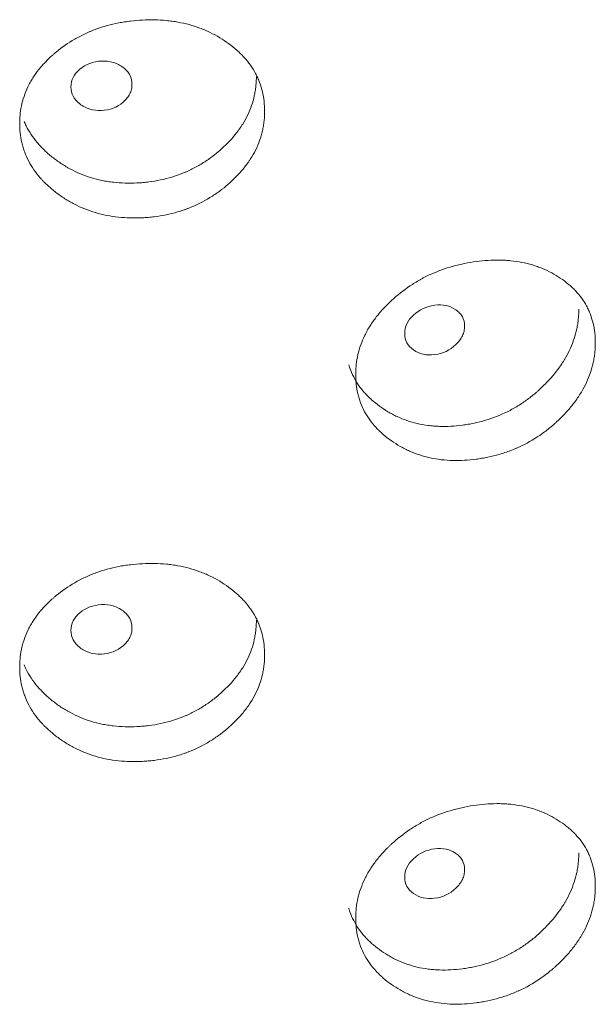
# Model space of a CAD drawing. Header units: millimetres. Extents: x 4 to 1188, y 1 to 840.
# Tile 180 of 203: x 1099.21 to 1101.93, y 302.36 to 307.01. Entities that reach past the tile are written whole.
import ezdxf

# ---------------------------------------------------------------- set-up
doc = ezdxf.new("R2010")
doc.units = ezdxf.units.MM
doc.layers.add('1', color=7, linetype='Continuous')

msp = doc.modelspace()

# ---------------------------------------------------------------- linework, layer by layer
at = {"layer": '1', "color": 154, "linetype": 'Continuous', "lineweight": 13}
for points, knots in [([(1100.3676, 306.5766), (1100.3676, 306.5746), (1100.3676, 306.5727), (1100.3675, 306.5688), (1100.3674, 306.5629), (1100.3669, 306.5493), (1100.3653, 306.5298), (1100.3632, 306.5141), (1100.3612, 306.5024), (1100.3605, 306.4985), (1100.3589, 306.4907), (1100.3581, 306.4868), (1100.3501, 306.452), (1100.3393, 306.4219), (1100.3174, 306.3778), (1100.3091, 306.3634), (1100.2976, 306.3455), (1100.2952, 306.342), (1100.2904, 306.3349), (1100.283, 306.3244), (1100.2751, 306.3142), (1100.2589, 306.2941), (1100.2474, 306.2811), (1100.2291, 306.2623), (1100.2228, 306.2561), (1100.21, 306.2439), (1100.2034, 306.238), (1100.1899, 306.2262), (1100.183, 306.2205), (1100.1724, 306.2119), (1100.1689, 306.2091), (1100.1617, 306.2036), (1100.1581, 306.2009), (1100.1398, 306.1874), (1100.1248, 306.1772), (1100.0781, 306.1486), (1100.0451, 306.1321), (1100.0055, 306.1166), (1100.001, 306.1149), (1099.9922, 306.1117), (1099.9788, 306.107), (1099.9654, 306.1027), (1099.9383, 306.0948), (1099.9201, 306.0903), (1099.8833, 306.0828), (1099.8647, 306.0798), (1099.8366, 306.0763), (1099.8272, 306.0754), (1099.813, 306.0741), (1099.8082, 306.0738), (1099.7988, 306.0731), (1099.794, 306.0729), (1099.7515, 306.0708), (1099.714, 306.0716), (1099.6585, 306.0775), (1099.64, 306.0802), (1099.6035, 306.0874), (1099.5856, 306.0918), (1099.5335, 306.1071), (1099.4923, 306.1237), (1099.4537, 306.1447), (1099.4385, 306.1534), (1099.4309, 306.158), (1099.4089, 306.172), (1099.3948, 306.1819), (1099.3679, 306.2027), (1099.3549, 306.2136), (1099.3365, 306.2307), (1099.3275, 306.2394), (1099.3189, 306.2485), (1099.3132, 306.2546), (1099.3104, 306.2577), (1099.2859, 306.2857), (1099.2676, 306.312), (1099.2457, 306.3539), (1099.2377, 306.3717), (1099.2311, 306.3902), (1099.2286, 306.3977), (1099.2274, 306.4014), (1099.2241, 306.4127), (1099.2221, 306.4202), (1099.2133, 306.458), (1099.2094, 306.4963), (1099.2105, 306.535), (1099.2114, 306.5505), (1099.2121, 306.5583), (1099.2147, 306.5815), (1099.2174, 306.5968), (1099.2281, 306.6423), (1099.239, 306.6719), (1099.2558, 306.7045), (1099.2577, 306.7081), (1099.2617, 306.7153), (1099.2678, 306.7259), (1099.2744, 306.7363), (1099.2882, 306.7568), (1099.2983, 306.77), (1099.3199, 306.7956), (1099.3314, 306.808), (1099.3499, 306.826), (1099.3562, 306.8319), (1099.366, 306.8407), (1099.3693, 306.8436), (1099.3759, 306.8493), (1099.3793, 306.8521), (1099.4099, 306.8774), (1099.439, 306.8978), (1099.486, 306.925), (1099.5022, 306.9334), (1099.5232, 306.9433), (1099.5275, 306.9452), (1099.536, 306.949), (1099.5402, 306.9508), (1099.5531, 306.9562), (1099.5617, 306.9595), (1099.6053, 306.9755), (1099.6412, 306.9853), (1099.6874, 306.9943), (1099.7013, 306.9967), (1099.7154, 306.9987), (1099.7248, 307), (1099.7296, 307.0006), (1099.7532, 307.0034), (1099.772, 307.0049), (1099.8284, 307.0077), (1099.8659, 307.0072), (1099.9078, 307.0032), (1099.9125, 307.0027), (1099.9217, 307.0016), (1099.9356, 306.9999), (1099.9673, 306.9949), (1100.0114, 306.985), (1100.0536, 306.9715), (1100.0822, 306.9601), (1100.0943, 306.9547), (1100.1023, 306.9511), (1100.1063, 306.9493), (1100.1416, 306.9322), (1100.1705, 306.9146), (1100.2108, 306.8851), (1100.2237, 306.8748), (1100.239, 306.8612), (1100.2421, 306.8584), (1100.248, 306.8528), (1100.2568, 306.8444), (1100.2652, 306.8357), (1100.292, 306.8063), (1100.3102, 306.7809), (1100.3285, 306.7468), (1100.3319, 306.7398), (1100.3384, 306.7257), (1100.3413, 306.7185), (1100.3494, 306.697), (1100.3538, 306.6824), (1100.3643, 306.638), (1100.3676, 306.6077), (1100.3676, 306.5766)], [0, 0, 0, 0, 0.001953, 0.001953, 0.003906, 0.007812, 0.015625, 0.023437, 0.023437, 0.027344, 0.027344, 0.03125, 0.03125, 0.0625, 0.0625, 0.078125, 0.078125, 0.082031, 0.082031, 0.085937, 0.09375, 0.09375, 0.109375, 0.109375, 0.117187, 0.117187, 0.125, 0.125, 0.132812, 0.132812, 0.136719, 0.136719, 0.140625, 0.140625, 0.15625, 0.15625, 0.1875, 0.1875, 0.191406, 0.191406, 0.195312, 0.203125, 0.203125, 0.21875, 0.21875, 0.234375, 0.234375, 0.242187, 0.242187, 0.246094, 0.246094, 0.25, 0.25, 0.28125, 0.28125, 0.296875, 0.296875, 0.3125, 0.3125, 0.34375, 0.351562, 0.351562, 0.359375, 0.359375, 0.375, 0.375, 0.390625, 0.390625, 0.398437, 0.402344, 0.402344, 0.40625, 0.40625, 0.4375, 0.4375, 0.453125, 0.457031, 0.457031, 0.460937, 0.460937, 0.46875, 0.46875, 0.5, 0.507812, 0.507812, 0.515625, 0.515625, 0.53125, 0.53125, 0.5625, 0.5625, 0.566406, 0.566406, 0.570312, 0.578125, 0.578125, 0.59375, 0.59375, 0.609375, 0.609375, 0.617187, 0.617187, 0.621094, 0.621094, 0.625, 0.625, 0.65625, 0.65625, 0.671875, 0.671875, 0.675781, 0.675781, 0.679687, 0.679687, 0.6875, 0.6875, 0.71875, 0.71875, 0.726562, 0.730469, 0.730469, 0.734375, 0.734375, 0.75, 0.75, 0.78125, 0.78125, 0.785156, 0.785156, 0.789062, 0.796875, 0.8125, 0.828125, 0.835937, 0.839844, 0.839844, 0.84375, 0.84375, 0.875, 0.875, 0.890625, 0.890625, 0.894531, 0.894531, 0.898437, 0.90625, 0.90625, 0.9375, 0.9375, 0.945312, 0.945312, 0.953125, 0.953125, 0.96875, 0.96875, 1, 1, 1, 1]), ([(1099.4522, 306.6905), (1099.4521, 306.6745), (1099.4556, 306.6597), (1099.4696, 306.6328), (1099.48, 306.6208), (1099.5085, 306.5989), (1099.5241, 306.5908), (1099.5582, 306.5806), (1099.5764, 306.5785), (1099.6365, 306.5809), (1099.6705, 306.5938), (1099.7128, 306.63), (1099.7234, 306.6431), (1099.734, 306.6642), (1099.7366, 306.6715), (1099.7401, 306.6865), (1099.7409, 306.6942), (1099.7409, 306.7185), (1099.7373, 306.7333), (1099.7268, 306.7533), (1099.7225, 306.7597), (1099.712, 306.7717), (1099.706, 306.7772), (1099.6847, 306.7934), (1099.669, 306.8013), (1099.635, 306.8113), (1099.6168, 306.8133), (1099.5566, 306.8108), (1099.5223, 306.798), (1099.4664, 306.7507), (1099.4524, 306.7226), (1099.4522, 306.6905)], [0, 0, 0, 0, 0.0625, 0.0625, 0.125, 0.125, 0.1875, 0.1875, 0.25, 0.25, 0.375, 0.375, 0.4375, 0.4375, 0.46875, 0.46875, 0.5, 0.5, 0.5625, 0.5625, 0.59375, 0.59375, 0.625, 0.625, 0.6875, 0.6875, 0.75, 0.75, 0.875, 0.875, 1, 1, 1, 1]), ([(1100.3286, 306.74), (1100.3286, 306.7381), (1100.3285, 306.7361), (1100.3285, 306.7323), (1100.3284, 306.7265), (1100.3279, 306.713), (1100.3264, 306.6938), (1100.3243, 306.6783), (1100.3224, 306.6668), (1100.3218, 306.6629), (1100.3203, 306.6552), (1100.3195, 306.6514), (1100.3119, 306.617), (1100.3016, 306.5871), (1100.2807, 306.5434), (1100.2728, 306.5291), (1100.2617, 306.5113), (1100.2595, 306.5078), (1100.2548, 306.5008), (1100.2477, 306.4903), (1100.2402, 306.4801), (1100.2141, 306.4466), (1100.1904, 306.4216), (1100.1578, 306.3921), (1100.1511, 306.3863), (1100.1408, 306.3778), (1100.1373, 306.375), (1100.1303, 306.3694), (1100.1268, 306.3667), (1100.1091, 306.3531), (1100.0797, 306.3326), (1100.0405, 306.3101), (1100.0116, 306.296), (1099.9989, 306.2904), (1099.9904, 306.2867), (1099.9861, 306.2849), (1099.9472, 306.2692), (1099.9117, 306.2586), (1099.8573, 306.2472), (1099.8343, 306.2434), (1099.8111, 306.2407), (1099.8018, 306.2397), (1099.7971, 306.2393), (1099.783, 306.238), (1099.7737, 306.2374), (1099.7271, 306.2351), (1099.6901, 306.2361), (1099.6444, 306.2412), (1099.6352, 306.2424), (1099.6216, 306.2446), (1099.617, 306.2454), (1099.608, 306.247), (1099.5855, 306.2514), (1099.5637, 306.257), (1099.5126, 306.2727), (1099.4763, 306.2879), (1099.4421, 306.3068), (1099.4345, 306.3111), (1099.4308, 306.3133), (1099.4196, 306.32), (1099.4124, 306.3246), (1099.391, 306.3388), (1099.3774, 306.3487), (1099.3512, 306.3696), (1099.3387, 306.3806), (1099.3209, 306.3977), (1099.3151, 306.4036), (1099.3067, 306.4126), (1099.3039, 306.4156), (1099.2984, 306.4217), (1099.2958, 306.4248), (1099.2722, 306.4528), (1099.2547, 306.479), (1099.2371, 306.5139), (1099.2337, 306.5213), (1099.2306, 306.5287)], [0, 0, 0, 0, 0.004383, 0.004383, 0.008765, 0.01753, 0.035061, 0.052591, 0.052591, 0.061356, 0.061356, 0.070121, 0.070121, 0.140243, 0.140243, 0.175303, 0.175303, 0.184068, 0.184068, 0.192834, 0.210364, 0.210364, 0.280485, 0.280485, 0.298016, 0.298016, 0.306781, 0.306781, 0.315546, 0.315546, 0.350607, 0.385667, 0.403198, 0.411963, 0.411963, 0.420728, 0.420728, 0.490849, 0.490849, 0.52591, 0.534675, 0.534675, 0.54344, 0.54344, 0.56097, 0.56097, 0.631092, 0.631092, 0.648622, 0.648622, 0.657387, 0.657387, 0.666152, 0.701213, 0.701213, 0.771334, 0.7801, 0.7801, 0.788865, 0.788865, 0.806395, 0.806395, 0.841456, 0.841456, 0.876516, 0.876516, 0.894047, 0.894047, 0.902812, 0.902812, 0.911577, 0.911577, 0.981698, 0.981698, 1, 1, 1, 1]), ([(1101.9302, 305.483), (1101.9302, 305.481), (1101.9302, 305.4791), (1101.9301, 305.4752), (1101.93, 305.4693), (1101.9295, 305.4556), (1101.928, 305.436), (1101.9259, 305.4202), (1101.924, 305.4083), (1101.9233, 305.4044), (1101.9218, 305.3964), (1101.9209, 305.3925), (1101.9132, 305.3571), (1101.9027, 305.326), (1101.8814, 305.2803), (1101.8734, 305.2651), (1101.8622, 305.2464), (1101.8599, 305.2426), (1101.8552, 305.2352), (1101.848, 305.2241), (1101.8403, 305.2132), (1101.8246, 305.1918), (1101.8134, 305.1779), (1101.7956, 305.1576), (1101.7895, 305.151), (1101.777, 305.1378), (1101.7706, 305.1313), (1101.7575, 305.1185), (1101.7507, 305.1122), (1101.7404, 305.1028), (1101.737, 305.0997), (1101.73, 305.0936), (1101.7265, 305.0906), (1101.7087, 305.0757), (1101.694, 305.0643), (1101.6486, 305.032), (1101.6164, 305.0128), (1101.5777, 304.9941), (1101.5734, 304.9921), (1101.5648, 304.9881), (1101.5517, 304.9824), (1101.5386, 304.977), (1101.5122, 304.967), (1101.4944, 304.961), (1101.4585, 304.9506), (1101.4403, 304.9461), (1101.4128, 304.9404), (1101.4036, 304.9386), (1101.3897, 304.9363), (1101.3851, 304.9356), (1101.3758, 304.9342), (1101.3712, 304.9335), (1101.3296, 304.928), (1101.2929, 304.9258), (1101.2385, 304.9273), (1101.2204, 304.9285), (1101.1846, 304.9328), (1101.1671, 304.9357), (1101.116, 304.9469), (1101.0755, 304.9602), (1101.0376, 304.9781), (1101.0226, 304.9856), (1101.0152, 304.9896), (1100.9936, 305.0018), (1100.9798, 305.0106), (1100.9532, 305.0292), (1100.9405, 305.039), (1100.9224, 305.0547), (1100.9135, 305.0627), (1100.9051, 305.071), (1100.8995, 305.0767), (1100.8968, 305.0796), (1100.8726, 305.1056), (1100.8546, 305.1305), (1100.833, 305.1706), (1100.8251, 305.1878), (1100.8187, 305.2058), (1100.8162, 305.213), (1100.815, 305.2166), (1100.8117, 305.2277), (1100.8097, 305.235), (1100.8011, 305.2722), (1100.7972, 305.3101), (1100.7983, 305.3489), (1100.7992, 305.3645), (1100.7999, 305.3723), (1100.8025, 305.3958), (1100.8051, 305.4113), (1100.8157, 305.4576), (1100.8264, 305.4881), (1100.843, 305.522), (1100.8449, 305.5258), (1100.8488, 305.5333), (1100.8548, 305.5444), (1100.8613, 305.5553), (1100.8749, 305.5769), (1100.8848, 305.5909), (1100.906, 305.6183), (1100.9174, 305.6316), (1100.9356, 305.6511), (1100.9418, 305.6575), (1100.9514, 305.667), (1100.9546, 305.6702), (1100.9612, 305.6765), (1100.9645, 305.6796), (1100.9945, 305.7072), (1101.0231, 305.73), (1101.0693, 305.7609), (1101.0852, 305.7707), (1101.1059, 305.7823), (1101.11, 305.7845), (1101.1184, 305.789), (1101.1226, 305.7911), (1101.1352, 305.7975), (1101.1436, 305.8016), (1101.1863, 305.821), (1101.2216, 305.8338), (1101.2668, 305.8464), (1101.2805, 305.8499), (1101.2943, 305.8531), (1101.3035, 305.8551), (1101.3081, 305.8561), (1101.3312, 305.8607), (1101.3497, 305.8638), (1101.4048, 305.8711), (1101.4415, 305.8735), (1101.4824, 305.8729), (1101.487, 305.8728), (1101.496, 305.8725), (1101.5095, 305.8719), (1101.5406, 305.8694), (1101.5835, 305.863), (1101.6247, 305.8529), (1101.6526, 305.8437), (1101.6643, 305.8394), (1101.6721, 305.8364), (1101.676, 305.8348), (1101.7104, 305.8206), (1101.7386, 305.8053), (1101.7778, 305.779), (1101.7903, 305.7697), (1101.8053, 305.7573), (1101.8082, 305.7548), (1101.814, 305.7497), (1101.8226, 305.742), (1101.8307, 305.734), (1101.8567, 305.7067), (1101.8744, 305.6828), (1101.8922, 305.6501), (1101.8956, 305.6434), (1101.9018, 305.6297), (1101.9047, 305.6229), (1101.9126, 305.6019), (1101.9168, 305.5877), (1101.927, 305.5442), (1101.9302, 305.5141), (1101.9302, 305.483)], [0, 0, 0, 0, 0.001953, 0.001953, 0.003906, 0.007812, 0.015625, 0.023437, 0.023437, 0.027344, 0.027344, 0.03125, 0.03125, 0.0625, 0.0625, 0.078125, 0.078125, 0.082031, 0.082031, 0.085937, 0.09375, 0.09375, 0.109375, 0.109375, 0.117187, 0.117187, 0.125, 0.125, 0.132812, 0.132812, 0.136719, 0.136719, 0.140625, 0.140625, 0.15625, 0.15625, 0.1875, 0.1875, 0.191406, 0.191406, 0.195312, 0.203125, 0.203125, 0.21875, 0.21875, 0.234375, 0.234375, 0.242187, 0.242187, 0.246094, 0.246094, 0.25, 0.25, 0.28125, 0.28125, 0.296875, 0.296875, 0.3125, 0.3125, 0.34375, 0.351563, 0.351563, 0.359375, 0.359375, 0.375, 0.375, 0.390625, 0.390625, 0.398438, 0.402344, 0.402344, 0.40625, 0.40625, 0.4375, 0.4375, 0.453125, 0.457031, 0.457031, 0.460938, 0.460938, 0.46875, 0.46875, 0.5, 0.507813, 0.507813, 0.515625, 0.515625, 0.53125, 0.53125, 0.5625, 0.5625, 0.566406, 0.566406, 0.570313, 0.578125, 0.578125, 0.59375, 0.59375, 0.609375, 0.609375, 0.617188, 0.617188, 0.621094, 0.621094, 0.625, 0.625, 0.65625, 0.65625, 0.671875, 0.671875, 0.675781, 0.675781, 0.679688, 0.679688, 0.6875, 0.6875, 0.71875, 0.71875, 0.726563, 0.730469, 0.730469, 0.734375, 0.734375, 0.75, 0.75, 0.78125, 0.78125, 0.785156, 0.785156, 0.789063, 0.796875, 0.8125, 0.828125, 0.835938, 0.839844, 0.839844, 0.84375, 0.84375, 0.875, 0.875, 0.890625, 0.890625, 0.894531, 0.894531, 0.898438, 0.90625, 0.90625, 0.9375, 0.9375, 0.945313, 0.945313, 0.953125, 0.953125, 0.96875, 0.96875, 1, 1, 1, 1]), ([(1101.0295, 305.526), (1101.0294, 305.51), (1101.0328, 305.4956), (1101.0465, 305.4698), (1101.0567, 305.4586), (1101.0847, 305.439), (1101.1, 305.4322), (1101.1334, 305.4248), (1101.1513, 305.4242), (1101.2101, 305.4316), (1101.2434, 305.4472), (1101.2848, 305.4869), (1101.2952, 305.5008), (1101.3055, 305.5228), (1101.3081, 305.5303), (1101.3115, 305.5456), (1101.3123, 305.5533), (1101.3123, 305.5776), (1101.3088, 305.5921), (1101.2985, 305.6113), (1101.2943, 305.6173), (1101.284, 305.6285), (1101.2782, 305.6335), (1101.2573, 305.648), (1101.242, 305.6546), (1101.2086, 305.6617), (1101.1908, 305.6623), (1101.1319, 305.6549), (1101.0983, 305.6392), (1101.0434, 305.5874), (1101.0296, 305.5581), (1101.0295, 305.526)], [0, 0, 0, 0, 0.0625, 0.0625, 0.125, 0.125, 0.1875, 0.1875, 0.25, 0.25, 0.375, 0.375, 0.4375, 0.4375, 0.46875, 0.46875, 0.5, 0.5, 0.5625, 0.5625, 0.59375, 0.59375, 0.625, 0.625, 0.6875, 0.6875, 0.75, 0.75, 0.875, 0.875, 1, 1, 1, 1]), ([(1101.8521, 305.6417), (1101.8521, 305.6397), (1101.8521, 305.6378), (1101.852, 305.634), (1101.8519, 305.6282), (1101.8514, 305.6147), (1101.85, 305.5953), (1101.848, 305.5797), (1101.8462, 305.568), (1101.8455, 305.5641), (1101.8441, 305.5563), (1101.8433, 305.5524), (1101.8359, 305.5173), (1101.8259, 305.4866), (1101.8056, 305.4413), (1101.7979, 305.4263), (1101.7872, 305.4077), (1101.785, 305.404), (1101.7804, 305.3966), (1101.7735, 305.3856), (1101.7662, 305.3748), (1101.7409, 305.3392), (1101.7178, 305.3123), (1101.6861, 305.2802), (1101.6795, 305.2739), (1101.6695, 305.2645), (1101.6662, 305.2614), (1101.6594, 305.2553), (1101.6559, 305.2523), (1101.6387, 305.2373), (1101.6101, 305.2144), (1101.5718, 305.1888), (1101.5437, 305.1724), (1101.5313, 305.1658), (1101.523, 305.1614), (1101.5188, 305.1593), (1101.4809, 305.1405), (1101.4462, 305.127), (1101.3931, 305.1113), (1101.3706, 305.1056), (1101.3479, 305.1011), (1101.3388, 305.0993), (1101.3342, 305.0985), (1101.3205, 305.0962), (1101.3114, 305.0948), (1101.2658, 305.0888), (1101.2296, 305.0868), (1101.1847, 305.0883), (1101.1758, 305.0888), (1101.1624, 305.0898), (1101.1579, 305.0902), (1101.1491, 305.0912), (1101.127, 305.0937), (1101.1056, 305.0976), (1101.0556, 305.1092), (1101.0199, 305.1215), (1100.9863, 305.1377), (1100.9789, 305.1414), (1100.9752, 305.1432), (1100.9642, 305.149), (1100.9571, 305.153), (1100.9361, 305.1655), (1100.9227, 305.1744), (1100.897, 305.1932), (1100.8847, 305.2031), (1100.8672, 305.2189), (1100.8615, 305.2243), (1100.8532, 305.2326), (1100.8504, 305.2354), (1100.8451, 305.2411), (1100.8424, 305.2439), (1100.8193, 305.27), (1100.8021, 305.2948), (1100.7815, 305.3347), (1100.7739, 305.3518), (1100.7678, 305.3697), (1100.766, 305.3752), (1100.7654, 305.3771), (1100.7648, 305.3791)], [0, 0, 0, 0, 0.004254, 0.004254, 0.008508, 0.017016, 0.034032, 0.051048, 0.051048, 0.059556, 0.059556, 0.068064, 0.068064, 0.136129, 0.136129, 0.170161, 0.170161, 0.178669, 0.178669, 0.187177, 0.204193, 0.204193, 0.272257, 0.272257, 0.289273, 0.289273, 0.297781, 0.297781, 0.306289, 0.306289, 0.340321, 0.374353, 0.391369, 0.399877, 0.399877, 0.408386, 0.408386, 0.47645, 0.47645, 0.510482, 0.51899, 0.51899, 0.527498, 0.527498, 0.544514, 0.544514, 0.612578, 0.612578, 0.629594, 0.629594, 0.638102, 0.638102, 0.64661, 0.680643, 0.680643, 0.748707, 0.757215, 0.757215, 0.765723, 0.765723, 0.782739, 0.782739, 0.816771, 0.816771, 0.850803, 0.850803, 0.867819, 0.867819, 0.876327, 0.876327, 0.884835, 0.884835, 0.9529, 0.9529, 0.986932, 0.99544, 0.99544, 1, 1, 1, 1]), ([(1100.3676, 304.0104), (1100.3676, 304.0085), (1100.3676, 304.0065), (1100.3675, 304.0026), (1100.3674, 303.9968), (1100.3669, 303.9831), (1100.3653, 303.9636), (1100.3632, 303.948), (1100.3612, 303.9363), (1100.3605, 303.9324), (1100.3589, 303.9246), (1100.3581, 303.9207), (1100.3501, 303.8859), (1100.3393, 303.8557), (1100.3174, 303.8117), (1100.3091, 303.7972), (1100.2976, 303.7794), (1100.2952, 303.7758), (1100.2904, 303.7688), (1100.283, 303.7583), (1100.2751, 303.7481), (1100.2589, 303.7279), (1100.2474, 303.715), (1100.2291, 303.6961), (1100.2228, 303.69), (1100.21, 303.6778), (1100.2034, 303.6718), (1100.1899, 303.6601), (1100.183, 303.6543), (1100.1724, 303.6458), (1100.1689, 303.643), (1100.1617, 303.6375), (1100.1581, 303.6347), (1100.1398, 303.6213), (1100.1248, 303.6111), (1100.0781, 303.5825), (1100.0451, 303.5659), (1100.0055, 303.5505), (1100.001, 303.5488), (1099.9922, 303.5455), (1099.9788, 303.5408), (1099.9654, 303.5366), (1099.9383, 303.5287), (1099.9201, 303.5242), (1099.8833, 303.5167), (1099.8647, 303.5137), (1099.8366, 303.5102), (1099.8272, 303.5092), (1099.813, 303.508), (1099.8082, 303.5076), (1099.7988, 303.507), (1099.794, 303.5067), (1099.7515, 303.5046), (1099.714, 303.5055), (1099.6585, 303.5113), (1099.64, 303.5141), (1099.6035, 303.5213), (1099.5856, 303.5256), (1099.5335, 303.541), (1099.4923, 303.5575), (1099.4537, 303.5785), (1099.4385, 303.5873), (1099.4309, 303.5919), (1099.4089, 303.6059), (1099.3948, 303.6158), (1099.3679, 303.6366), (1099.3549, 303.6474), (1099.3365, 303.6645), (1099.3275, 303.6733), (1099.3189, 303.6823), (1099.3132, 303.6884), (1099.3104, 303.6915), (1099.2859, 303.7195), (1099.2676, 303.7459), (1099.2457, 303.7877), (1099.2377, 303.8056), (1099.2311, 303.8241), (1099.2286, 303.8315), (1099.2274, 303.8353), (1099.2241, 303.8465), (1099.2221, 303.8541), (1099.2133, 303.8919), (1099.2094, 303.9302), (1099.2105, 303.9689), (1099.2114, 303.9844), (1099.2121, 303.9922), (1099.2147, 304.0154), (1099.2174, 304.0307), (1099.2281, 304.0762), (1099.239, 304.1058), (1099.2558, 304.1384), (1099.2577, 304.142), (1099.2617, 304.1491), (1099.2678, 304.1598), (1099.2744, 304.1702), (1099.2882, 304.1906), (1099.2983, 304.2039), (1099.3199, 304.2295), (1099.3314, 304.2419), (1099.3499, 304.2599), (1099.3562, 304.2658), (1099.366, 304.2746), (1099.3693, 304.2775), (1099.3759, 304.2832), (1099.3793, 304.286), (1099.4099, 304.3112), (1099.439, 304.3316), (1099.486, 304.3588), (1099.5022, 304.3673), (1099.5232, 304.3772), (1099.5275, 304.3791), (1099.536, 304.3828), (1099.5402, 304.3847), (1099.5531, 304.39), (1099.5617, 304.3934), (1099.6053, 304.4094), (1099.6412, 304.4192), (1099.6874, 304.4281), (1099.7013, 304.4305), (1099.7154, 304.4326), (1099.7248, 304.4339), (1099.7296, 304.4345), (1099.7532, 304.4372), (1099.772, 304.4388), (1099.8284, 304.4416), (1099.8659, 304.441), (1099.9078, 304.4371), (1099.9125, 304.4366), (1099.9217, 304.4355), (1099.9356, 304.4338), (1099.9673, 304.4288), (1100.0114, 304.4189), (1100.0536, 304.4054), (1100.0822, 304.3939), (1100.0943, 304.3886), (1100.1023, 304.385), (1100.1063, 304.3831), (1100.1416, 304.366), (1100.1705, 304.3484), (1100.2108, 304.319), (1100.2237, 304.3087), (1100.239, 304.295), (1100.2421, 304.2923), (1100.248, 304.2867), (1100.2568, 304.2783), (1100.2652, 304.2696), (1100.292, 304.2401), (1100.3102, 304.2148), (1100.3285, 304.1806), (1100.3319, 304.1737), (1100.3384, 304.1595), (1100.3413, 304.1524), (1100.3494, 304.1308), (1100.3538, 304.1163), (1100.3643, 304.0719), (1100.3676, 304.0415), (1100.3676, 304.0104)], [0, 0, 0, 0, 0.001953, 0.001953, 0.003906, 0.007812, 0.015625, 0.023437, 0.023437, 0.027344, 0.027344, 0.03125, 0.03125, 0.0625, 0.0625, 0.078125, 0.078125, 0.082031, 0.082031, 0.085937, 0.09375, 0.09375, 0.109375, 0.109375, 0.117187, 0.117187, 0.125, 0.125, 0.132812, 0.132812, 0.136719, 0.136719, 0.140625, 0.140625, 0.15625, 0.15625, 0.1875, 0.1875, 0.191406, 0.191406, 0.195312, 0.203125, 0.203125, 0.21875, 0.21875, 0.234375, 0.234375, 0.242187, 0.242187, 0.246094, 0.246094, 0.25, 0.25, 0.28125, 0.28125, 0.296875, 0.296875, 0.3125, 0.3125, 0.34375, 0.351562, 0.351562, 0.359375, 0.359375, 0.375, 0.375, 0.390625, 0.390625, 0.398437, 0.402344, 0.402344, 0.40625, 0.40625, 0.4375, 0.4375, 0.453125, 0.457031, 0.457031, 0.460937, 0.460937, 0.46875, 0.46875, 0.5, 0.507812, 0.507812, 0.515625, 0.515625, 0.53125, 0.53125, 0.5625, 0.5625, 0.566406, 0.566406, 0.570312, 0.578125, 0.578125, 0.59375, 0.59375, 0.609375, 0.609375, 0.617187, 0.617187, 0.621094, 0.621094, 0.625, 0.625, 0.65625, 0.65625, 0.671875, 0.671875, 0.675781, 0.675781, 0.679688, 0.679688, 0.6875, 0.6875, 0.71875, 0.71875, 0.726563, 0.730469, 0.730469, 0.734375, 0.734375, 0.75, 0.75, 0.78125, 0.78125, 0.785156, 0.785156, 0.789063, 0.796875, 0.8125, 0.828125, 0.835938, 0.839844, 0.839844, 0.84375, 0.84375, 0.875, 0.875, 0.890625, 0.890625, 0.894531, 0.894531, 0.898438, 0.90625, 0.90625, 0.9375, 0.9375, 0.945313, 0.945313, 0.953125, 0.953125, 0.96875, 0.96875, 1, 1, 1, 1]), ([(1099.4522, 304.1244), (1099.4521, 304.1084), (1099.4556, 304.0936), (1099.4696, 304.0667), (1099.48, 304.0547), (1099.5085, 304.0327), (1099.5241, 304.0247), (1099.5582, 304.0145), (1099.5764, 304.0123), (1099.6365, 304.0148), (1099.6705, 304.0277), (1099.7128, 304.0639), (1099.7234, 304.077), (1099.734, 304.0981), (1099.7366, 304.1053), (1099.7401, 304.1204), (1099.7409, 304.128), (1099.7409, 304.1523), (1099.7373, 304.1671), (1099.7268, 304.1872), (1099.7225, 304.1936), (1099.712, 304.2055), (1099.706, 304.2111), (1099.6847, 304.2273), (1099.669, 304.2352), (1099.635, 304.2451), (1099.6168, 304.2472), (1099.5566, 304.2447), (1099.5223, 304.2318), (1099.4664, 304.1845), (1099.4524, 304.1564), (1099.4522, 304.1244)], [0, 0, 0, 0, 0.0625, 0.0625, 0.125, 0.125, 0.1875, 0.1875, 0.25, 0.25, 0.375, 0.375, 0.4375, 0.4375, 0.46875, 0.46875, 0.5, 0.5, 0.5625, 0.5625, 0.59375, 0.59375, 0.625, 0.625, 0.6875, 0.6875, 0.75, 0.75, 0.875, 0.875, 1, 1, 1, 1]), ([(1100.3286, 304.1738), (1100.3286, 304.1719), (1100.3285, 304.17), (1100.3285, 304.1661), (1100.3284, 304.1604), (1100.3279, 304.1469), (1100.3264, 304.1276), (1100.3243, 304.1122), (1100.3224, 304.1006), (1100.3218, 304.0968), (1100.3203, 304.0891), (1100.3195, 304.0853), (1100.3119, 304.0508), (1100.3016, 304.021), (1100.2807, 303.9773), (1100.2728, 303.9629), (1100.2617, 303.9452), (1100.2595, 303.9417), (1100.2548, 303.9347), (1100.2477, 303.9242), (1100.2402, 303.914), (1100.2141, 303.8805), (1100.1904, 303.8554), (1100.1578, 303.826), (1100.1511, 303.8202), (1100.1408, 303.8117), (1100.1373, 303.8088), (1100.1303, 303.8033), (1100.1268, 303.8005), (1100.1091, 303.787), (1100.0797, 303.7665), (1100.0405, 303.7439), (1100.0116, 303.7299), (1099.9989, 303.7242), (1099.9904, 303.7206), (1099.9861, 303.7188), (1099.9472, 303.7031), (1099.9117, 303.6925), (1099.8573, 303.6811), (1099.8343, 303.6773), (1099.8111, 303.6746), (1099.8018, 303.6736), (1099.7971, 303.6731), (1099.783, 303.6719), (1099.7737, 303.6713), (1099.7271, 303.669), (1099.6901, 303.6699), (1099.6444, 303.6751), (1099.6352, 303.6763), (1099.6216, 303.6785), (1099.617, 303.6792), (1099.608, 303.6809), (1099.5855, 303.6853), (1099.5637, 303.6909), (1099.5126, 303.7066), (1099.4763, 303.7218), (1099.4421, 303.7407), (1099.4345, 303.745), (1099.4308, 303.7472), (1099.4196, 303.7538), (1099.4124, 303.7584), (1099.391, 303.7726), (1099.3774, 303.7826), (1099.3512, 303.8035), (1099.3387, 303.8144), (1099.3209, 303.8316), (1099.3151, 303.8375), (1099.3067, 303.8465), (1099.3039, 303.8495), (1099.2984, 303.8556), (1099.2958, 303.8587), (1099.2722, 303.8866), (1099.2547, 303.9129), (1099.2371, 303.9478), (1099.2337, 303.9551), (1099.2306, 303.9626)], [0, 0, 0, 0, 0.004383, 0.004383, 0.008765, 0.01753, 0.035061, 0.052591, 0.052591, 0.061356, 0.061356, 0.070121, 0.070121, 0.140243, 0.140243, 0.175303, 0.175303, 0.184068, 0.184068, 0.192834, 0.210364, 0.210364, 0.280485, 0.280485, 0.298016, 0.298016, 0.306781, 0.306781, 0.315546, 0.315546, 0.350607, 0.385667, 0.403198, 0.411963, 0.411963, 0.420728, 0.420728, 0.490849, 0.490849, 0.52591, 0.534675, 0.534675, 0.54344, 0.54344, 0.56097, 0.56097, 0.631092, 0.631092, 0.648622, 0.648622, 0.657387, 0.657387, 0.666152, 0.701213, 0.701213, 0.771334, 0.7801, 0.7801, 0.788865, 0.788865, 0.806395, 0.806395, 0.841456, 0.841456, 0.876516, 0.876516, 0.894047, 0.894047, 0.902812, 0.902812, 0.911577, 0.911577, 0.981698, 0.981698, 1, 1, 1, 1]), ([(1101.9302, 302.9169), (1101.9302, 302.9149), (1101.9302, 302.913), (1101.9301, 302.9091), (1101.93, 302.9032), (1101.9295, 302.8895), (1101.928, 302.8699), (1101.9259, 302.8541), (1101.924, 302.8422), (1101.9233, 302.8382), (1101.9218, 302.8303), (1101.9209, 302.8264), (1101.9132, 302.7909), (1101.9027, 302.7599), (1101.8814, 302.7141), (1101.8734, 302.699), (1101.8622, 302.6802), (1101.8599, 302.6765), (1101.8552, 302.6691), (1101.848, 302.658), (1101.8403, 302.6471), (1101.8246, 302.6257), (1101.8134, 302.6118), (1101.7956, 302.5915), (1101.7895, 302.5848), (1101.777, 302.5717), (1101.7706, 302.5652), (1101.7575, 302.5524), (1101.7507, 302.546), (1101.7404, 302.5367), (1101.737, 302.5336), (1101.73, 302.5275), (1101.7265, 302.5245), (1101.7087, 302.5095), (1101.694, 302.4982), (1101.6486, 302.4658), (1101.6164, 302.4466), (1101.5777, 302.428), (1101.5734, 302.426), (1101.5648, 302.422), (1101.5517, 302.4162), (1101.5386, 302.4109), (1101.5122, 302.4008), (1101.4944, 302.3949), (1101.4585, 302.3845), (1101.4403, 302.38), (1101.4128, 302.3742), (1101.4036, 302.3725), (1101.3897, 302.3702), (1101.3851, 302.3694), (1101.3758, 302.368), (1101.3712, 302.3674), (1101.3296, 302.3619), (1101.2929, 302.3597), (1101.2385, 302.3611), (1101.2204, 302.3624), (1101.1846, 302.3667), (1101.1671, 302.3696), (1101.116, 302.3808), (1101.0755, 302.394), (1101.0376, 302.4119), (1101.0226, 302.4195), (1101.0152, 302.4234), (1100.9936, 302.4357), (1100.9798, 302.4445), (1100.9532, 302.4631), (1100.9405, 302.4729), (1100.9224, 302.4885), (1100.9135, 302.4965), (1100.9051, 302.5049), (1100.8995, 302.5106), (1100.8968, 302.5134), (1100.8726, 302.5395), (1100.8546, 302.5644), (1100.833, 302.6044), (1100.8251, 302.6217), (1100.8187, 302.6396), (1100.8162, 302.6469), (1100.815, 302.6505), (1100.8117, 302.6615), (1100.8097, 302.6689), (1100.8011, 302.706), (1100.7972, 302.744), (1100.7983, 302.7828), (1100.7992, 302.7984), (1100.7999, 302.8062), (1100.8025, 302.8296), (1100.8051, 302.8451), (1100.8157, 302.8915), (1100.8264, 302.922), (1100.843, 302.9559), (1100.8449, 302.9597), (1100.8488, 302.9671), (1100.8548, 302.9783), (1100.8613, 302.9892), (1100.8749, 303.0108), (1100.8848, 303.0248), (1100.906, 303.0521), (1100.9174, 303.0654), (1100.9356, 303.085), (1100.9418, 303.0914), (1100.9514, 303.1009), (1100.9546, 303.1041), (1100.9612, 303.1103), (1100.9645, 303.1134), (1100.9945, 303.1411), (1101.0231, 303.1638), (1101.0693, 303.1948), (1101.0852, 303.2046), (1101.1059, 303.2161), (1101.11, 303.2184), (1101.1184, 303.2228), (1101.1226, 303.225), (1101.1352, 303.2314), (1101.1436, 303.2355), (1101.1863, 303.2549), (1101.2216, 303.2676), (1101.2668, 303.2802), (1101.2805, 303.2838), (1101.2943, 303.2869), (1101.3035, 303.289), (1101.3081, 303.2899), (1101.3312, 303.2946), (1101.3497, 303.2977), (1101.4048, 303.305), (1101.4415, 303.3074), (1101.4824, 303.3068), (1101.487, 303.3067), (1101.496, 303.3064), (1101.5095, 303.3057), (1101.5406, 303.3033), (1101.5835, 303.2969), (1101.6247, 303.2867), (1101.6526, 303.2776), (1101.6643, 303.2732), (1101.6721, 303.2702), (1101.676, 303.2687), (1101.7104, 303.2544), (1101.7386, 303.2391), (1101.7778, 303.2129), (1101.7903, 303.2036), (1101.8053, 303.1912), (1101.8082, 303.1887), (1101.814, 303.1836), (1101.8226, 303.1759), (1101.8307, 303.1679), (1101.8567, 303.1405), (1101.8744, 303.1166), (1101.8922, 303.0839), (1101.8956, 303.0773), (1101.9018, 303.0636), (1101.9047, 303.0567), (1101.9126, 303.0358), (1101.9168, 303.0216), (1101.927, 302.9781), (1101.9302, 302.9479), (1101.9302, 302.9169)], [0, 0, 0, 0, 0.001953, 0.001953, 0.003906, 0.007813, 0.015625, 0.023438, 0.023438, 0.027344, 0.027344, 0.03125, 0.03125, 0.0625, 0.0625, 0.078125, 0.078125, 0.082031, 0.082031, 0.085938, 0.09375, 0.09375, 0.109375, 0.109375, 0.117188, 0.117188, 0.125, 0.125, 0.132813, 0.132813, 0.136719, 0.136719, 0.140625, 0.140625, 0.15625, 0.15625, 0.1875, 0.1875, 0.191406, 0.191406, 0.195313, 0.203125, 0.203125, 0.21875, 0.21875, 0.234375, 0.234375, 0.242188, 0.242188, 0.246094, 0.246094, 0.25, 0.25, 0.28125, 0.28125, 0.296875, 0.296875, 0.3125, 0.3125, 0.34375, 0.351563, 0.351563, 0.359375, 0.359375, 0.375, 0.375, 0.390625, 0.390625, 0.398438, 0.402344, 0.402344, 0.40625, 0.40625, 0.4375, 0.4375, 0.453125, 0.457031, 0.457031, 0.460937, 0.460937, 0.46875, 0.46875, 0.5, 0.507812, 0.507812, 0.515625, 0.515625, 0.53125, 0.53125, 0.5625, 0.5625, 0.566406, 0.566406, 0.570313, 0.578125, 0.578125, 0.59375, 0.59375, 0.609375, 0.609375, 0.617187, 0.617187, 0.621094, 0.621094, 0.625, 0.625, 0.65625, 0.65625, 0.671875, 0.671875, 0.675781, 0.675781, 0.679687, 0.679687, 0.6875, 0.6875, 0.71875, 0.71875, 0.726562, 0.730469, 0.730469, 0.734375, 0.734375, 0.75, 0.75, 0.78125, 0.78125, 0.785156, 0.785156, 0.789062, 0.796875, 0.8125, 0.828125, 0.835937, 0.839844, 0.839844, 0.84375, 0.84375, 0.875, 0.875, 0.890625, 0.890625, 0.894531, 0.894531, 0.898437, 0.90625, 0.90625, 0.9375, 0.9375, 0.945312, 0.945312, 0.953125, 0.953125, 0.96875, 0.96875, 1, 1, 1, 1]), ([(1101.8521, 303.0755), (1101.8521, 303.0736), (1101.8521, 303.0717), (1101.852, 303.0678), (1101.8519, 303.0621), (1101.8514, 303.0485), (1101.85, 303.0292), (1101.848, 303.0136), (1101.8462, 303.0018), (1101.8455, 302.9979), (1101.8441, 302.9901), (1101.8433, 302.9862), (1101.8359, 302.9512), (1101.8259, 302.9205), (1101.8056, 302.8752), (1101.7979, 302.8602), (1101.7872, 302.8416), (1101.785, 302.8379), (1101.7804, 302.8305), (1101.7735, 302.8194), (1101.7662, 302.8086), (1101.7409, 302.7731), (1101.7178, 302.7461), (1101.6861, 302.7141), (1101.6795, 302.7077), (1101.6695, 302.6984), (1101.6662, 302.6953), (1101.6594, 302.6892), (1101.6559, 302.6861), (1101.6387, 302.6712), (1101.6101, 302.6483), (1101.5718, 302.6226), (1101.5437, 302.6063), (1101.5313, 302.5996), (1101.523, 302.5953), (1101.5188, 302.5931), (1101.4809, 302.5743), (1101.4462, 302.5609), (1101.3931, 302.5451), (1101.3706, 302.5395), (1101.3479, 302.5349), (1101.3388, 302.5332), (1101.3342, 302.5324), (1101.3205, 302.5301), (1101.3114, 302.5287), (1101.2658, 302.5227), (1101.2296, 302.5206), (1101.1847, 302.5221), (1101.1758, 302.5226), (1101.1624, 302.5237), (1101.1579, 302.5241), (1101.1491, 302.525), (1101.127, 302.5276), (1101.1056, 302.5315), (1101.0556, 302.5431), (1101.0199, 302.5554), (1100.9863, 302.5715), (1100.9789, 302.5752), (1100.9752, 302.5771), (1100.9642, 302.5829), (1100.9571, 302.5869), (1100.9361, 302.5994), (1100.9227, 302.6083), (1100.897, 302.6271), (1100.8847, 302.637), (1100.8672, 302.6527), (1100.8615, 302.6581), (1100.8532, 302.6664), (1100.8504, 302.6693), (1100.8451, 302.6749), (1100.8424, 302.6778), (1100.8193, 302.7038), (1100.8021, 302.7287), (1100.7815, 302.7686), (1100.7739, 302.7857), (1100.7678, 302.8035), (1100.766, 302.8091), (1100.7654, 302.811), (1100.7648, 302.8129)], [0, 0, 0, 0, 0.004254, 0.004254, 0.008508, 0.017016, 0.034032, 0.051048, 0.051048, 0.059556, 0.059556, 0.068064, 0.068064, 0.136129, 0.136129, 0.170161, 0.170161, 0.178669, 0.178669, 0.187177, 0.204193, 0.204193, 0.272257, 0.272257, 0.289273, 0.289273, 0.297781, 0.297781, 0.306289, 0.306289, 0.340321, 0.374353, 0.391369, 0.399877, 0.399877, 0.408386, 0.408386, 0.47645, 0.47645, 0.510482, 0.51899, 0.51899, 0.527498, 0.527498, 0.544514, 0.544514, 0.612578, 0.612578, 0.629594, 0.629594, 0.638102, 0.638102, 0.64661, 0.680643, 0.680643, 0.748707, 0.757215, 0.757215, 0.765723, 0.765723, 0.782739, 0.782739, 0.816771, 0.816771, 0.850803, 0.850803, 0.867819, 0.867819, 0.876327, 0.876327, 0.884835, 0.884835, 0.9529, 0.9529, 0.986932, 0.99544, 0.99544, 1, 1, 1, 1]), ([(1101.0295, 302.9599), (1101.0294, 302.9439), (1101.0328, 302.9294), (1101.0465, 302.9037), (1101.0567, 302.8925), (1101.0847, 302.8729), (1101.1, 302.8661), (1101.1334, 302.8587), (1101.1513, 302.858), (1101.2101, 302.8654), (1101.2434, 302.881), (1101.2848, 302.9208), (1101.2952, 302.9347), (1101.3055, 302.9566), (1101.3081, 302.9641), (1101.3115, 302.9794), (1101.3123, 302.9872), (1101.3123, 303.0115), (1101.3088, 303.026), (1101.2985, 303.0452), (1101.2943, 303.0512), (1101.284, 303.0623), (1101.2782, 303.0674), (1101.2573, 303.0818), (1101.242, 303.0885), (1101.2086, 303.0956), (1101.1908, 303.0962), (1101.1319, 303.0887), (1101.0983, 303.0731), (1101.0434, 303.0212), (1101.0296, 302.992), (1101.0295, 302.9599)], [0, 0, 0, 0, 0.0625, 0.0625, 0.125, 0.125, 0.1875, 0.1875, 0.25, 0.25, 0.375, 0.375, 0.4375, 0.4375, 0.46875, 0.46875, 0.5, 0.5, 0.5625, 0.5625, 0.59375, 0.59375, 0.625, 0.625, 0.6875, 0.6875, 0.75, 0.75, 0.875, 0.875, 1, 1, 1, 1])]:
    msp.add_open_spline(points, degree=3, knots=knots, dxfattribs=at)

doc.saveas('drawing.dxf')
